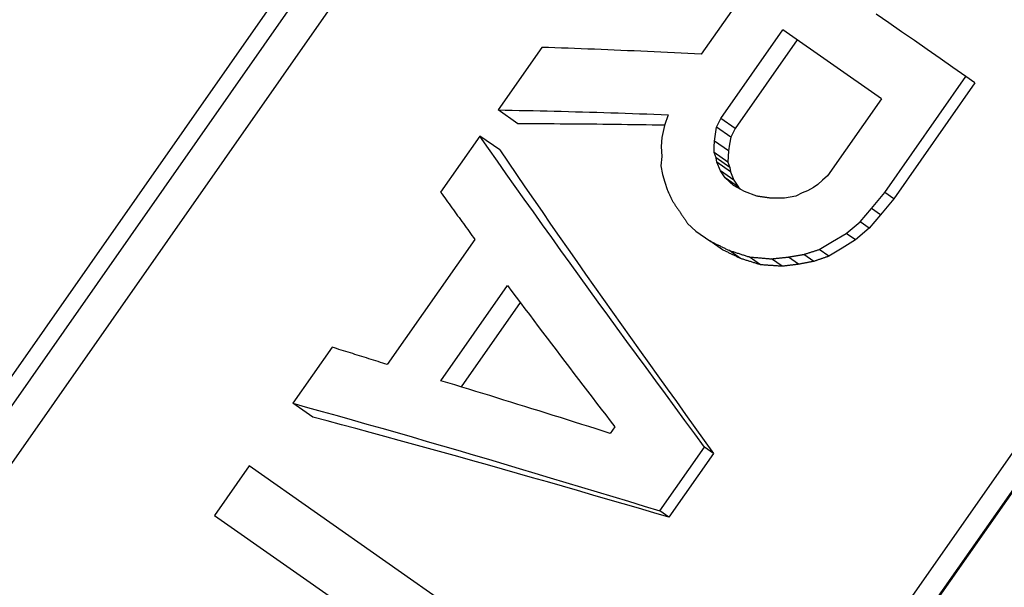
# Model space of a CAD drawing. Header units: millimetres. Extents: x 77 to 356, y 54 to 383.
# Tile 5 of 24: x 130 to 139, y 189 to 194. Entities that reach past the tile are written whole.
import ezdxf

# ---------------------------------------------------------------- set-up
doc = ezdxf.new("R2010")
doc.units = ezdxf.units.MM
doc.layers.add('Detail', color=2, linetype='Continuous')

msp = doc.modelspace()

# ---------------------------------------------------------------- linework, layer by layer
at = {"layer": 'Detail'}
for p, q in [((124.9468, 184.3904), (136.9927, 201.5938)), ((125.184, 184.4559), (137.0209, 201.3607)), ((137.2662, 201.189), (125.4293, 184.2841)), ((143.3894, 196.9015), (131.5525, 179.9966)), ((143.6514, 196.9314), (131.6054, 179.728)), ((143.6584, 196.9265), (131.6124, 179.7231)), ((136.1931, 194.3624), (135.8413, 193.8601)), ((136.0208, 193.2706), (136.5904, 194.0842)), ((137.496, 193.4501), (136.5904, 194.0842)), ((134.3773, 193.9225), (133.9751, 193.3481)), ((136.7215, 193.9924), (136.1519, 193.1788)), ((137.5266, 192.5909), (138.2723, 193.6559)), ((138.3549, 193.5981), (138.2723, 193.6559)), ((138.3549, 193.5981), (137.6091, 192.5331)), ((137.496, 193.4501), (137.0018, 192.7444)), ((134.1577, 193.2203), (133.9751, 193.3481)), ((135.5391, 193.3048), (135.5041, 193.2051)), ((135.9827, 193.1906), (136.0208, 193.2706)), ((136.1519, 193.1788), (136.0208, 193.2706)), ((135.5041, 193.2051), (135.4802, 193.0969)), ((135.9727, 193.1261), (135.9827, 193.1906)), ((136.1134, 193.0991), (135.9827, 193.1906)), ((136.1519, 193.1788), (136.1134, 193.0991)), ((133.8077, 193.1089), (133.4473, 192.5943)), ((133.9902, 192.9811), (133.8077, 193.1089)), ((135.4802, 193.0969), (135.4737, 193.0124)), ((135.9626, 193.0623), (135.9727, 193.1261)), ((136.1134, 193.0991), (136.1025, 193.0352)), ((135.4737, 193.0124), (135.4782, 192.9201)), ((135.9595, 192.9571), (135.9609, 193.0095)), ((135.9609, 193.0095), (135.9626, 193.0623)), ((136.0915, 192.972), (135.9626, 193.0623)), ((136.1025, 193.0352), (136.0915, 192.972)), ((135.4782, 192.9201), (135.4718, 192.8355)), ((136.0867, 192.868), (135.9595, 192.9571)), ((135.978, 192.9084), (135.9595, 192.9571)), ((136.1039, 192.8202), (135.978, 192.9084)), ((135.9852, 192.8682), (135.978, 192.9084)), ((136.089, 192.9198), (136.0867, 192.868)), ((136.0915, 192.972), (136.089, 192.9198)), ((135.4718, 192.8355), (135.4847, 192.7549)), ((136.1103, 192.7806), (135.9852, 192.8682)), ((136.019, 192.7905), (135.9852, 192.8682)), ((136.0867, 192.868), (136.1039, 192.8202)), ((136.1039, 192.8202), (136.1103, 192.7806)), ((135.4847, 192.7549), (135.5067, 192.6861)), ((136.1419, 192.7045), (136.019, 192.7905)), ((136.0618, 192.7255), (136.019, 192.7905)), ((136.1103, 192.7806), (136.1419, 192.7045)), ((137.0018, 192.7444), (136.9564, 192.7046)), ((135.5067, 192.6861), (135.528, 192.6172)), ((136.1825, 192.6409), (136.0618, 192.7255)), ((136.1364, 192.655), (136.0618, 192.7255)), ((136.2401, 192.6006), (136.1364, 192.655)), ((136.1419, 192.7045), (136.1825, 192.6409)), ((136.1825, 192.6409), (136.206, 192.6185)), ((136.8738, 192.6382), (136.816, 192.6071)), ((136.9112, 192.6654), (136.8738, 192.6382)), ((136.9564, 192.7046), (136.9112, 192.6654)), ((136.3524, 192.557), (136.2401, 192.6006)), ((136.7095, 192.5568), (136.6076, 192.5391)), ((136.7673, 192.5879), (136.7095, 192.5568)), ((136.816, 192.6071), (136.7673, 192.5879)), ((137.4053, 192.4443), (137.5266, 192.5909)), ((137.6091, 192.5331), (137.5266, 192.5909)), ((137.6091, 192.5331), (137.4884, 192.3861)), ((137.3011, 192.3208), (137.4053, 192.4443)), ((137.4884, 192.3861), (137.3845, 192.2624)), ((137.4884, 192.3861), (137.4053, 192.4443)), ((135.7161, 192.3073), (135.7909, 192.2373)), ((137.1727, 192.2149), (137.3011, 192.3208)), ((137.3845, 192.2624), (137.3011, 192.3208)), ((135.7909, 192.2373), (135.9216, 192.1458)), ((137.0485, 192.1412), (137.1727, 192.2149)), ((137.2575, 192.1555), (137.1727, 192.2149)), ((137.3845, 192.2624), (137.2575, 192.1555)), ((133.7624, 192.1604), (132.958, 191.0116)), ((136.0359, 192.0658), (135.9216, 192.1458)), ((136.9243, 192.0675), (137.0485, 192.1412)), ((137.2575, 192.1555), (137.1351, 192.0806)), ((136.2027, 191.9848), (136.0941, 192.0608)), ((136.8759, 191.959), (136.7849, 192.0227)), ((137.0127, 192.0056), (136.9243, 192.0675)), ((137.1351, 192.0806), (137.0127, 192.0056)), ((136.3861, 191.9273), (136.2832, 191.9993)), ((136.584, 191.9136), (136.4864, 191.9819)), ((136.7356, 191.9323), (136.6415, 191.9982)), ((133.4501, 190.8635), (134.0616, 191.7368)), ((134.1796, 191.5801), (133.6378, 190.8063)), ((132.4507, 191.171), (132.0904, 190.6564)), ((132.2729, 190.5286), (132.0904, 190.6564)), ((135.0483, 190.4398), (135.0064, 190.38)), ((135.4619, 189.6688), (135.8723, 190.255)), ((135.9554, 190.1968), (135.5449, 189.6106)), ((135.9554, 190.1968), (135.8723, 190.255)), ((131.6882, 190.082), (131.37, 189.6276)), ((134.4145, 188.173), (131.6882, 190.082)), ((135.5449, 189.6106), (135.4619, 189.6688)), ((131.37, 189.6276), (133.2411, 188.3176))]:
    msp.add_line(p, q, dxfattribs=at)
at = {"layer": 'Detail', "flags": 128}
for points in [[(138.2723, 193.6559), (138.1535, 193.7384), (138.035, 193.8206), (137.9167, 193.9026), (137.7988, 193.9844), (137.6812, 194.066), (137.5639, 194.1474), (137.447, 194.2285)], [(135.8413, 193.8601), (135.7795, 193.8633), (135.7177, 193.8664), (135.656, 193.8695), (135.5944, 193.8725), (135.5328, 193.8755), (135.4713, 193.8785), (135.4099, 193.8814), (135.3485, 193.8842), (135.2873, 193.887), (135.2261, 193.8898), (135.1649, 193.8925), (135.1039, 193.8951), (135.0429, 193.8977), (134.982, 193.9002), (134.9212, 193.9027), (134.8604, 193.9051), (134.7998, 193.9075), (134.7392, 193.9098), (134.6787, 193.9121), (134.6182, 193.9143), (134.5579, 193.9164), (134.4976, 193.9185), (134.4374, 193.9205), (134.3773, 193.9225)], [(133.9751, 193.3481), (134.0393, 193.347), (134.1036, 193.3458), (134.1679, 193.3446), (134.2323, 193.3433), (134.2969, 193.3419), (134.3615, 193.3405), (134.4262, 193.339), (134.491, 193.3375), (134.5559, 193.3359), (134.6209, 193.3342), (134.6859, 193.3325), (134.7511, 193.3307), (134.8163, 193.3288), (134.8816, 193.3269), (134.947, 193.325), (135.0125, 193.3229), (135.078, 193.3209), (135.1436, 193.3187), (135.2094, 193.3165), (135.2751, 193.3143), (135.341, 193.312), (135.407, 193.3097), (135.473, 193.3073), (135.5391, 193.3048)], [(135.505, 193.2078), (135.4481, 193.2088), (135.3913, 193.2098), (135.3346, 193.2107), (135.2779, 193.2116), (135.2213, 193.2125), (135.1648, 193.2133), (135.1083, 193.2141), (135.0518, 193.2148), (134.9954, 193.2155), (134.9391, 193.2161), (134.8829, 193.2167), (134.8267, 193.2173), (134.7706, 193.2178), (134.7145, 193.2182), (134.6585, 193.2186), (134.6026, 193.219), (134.5468, 193.2193), (134.491, 193.2196), (134.4352, 193.2198), (134.3796, 193.22), (134.324, 193.2202), (134.2685, 193.2203), (134.213, 193.2203), (134.1577, 193.2203)], [(135.8723, 190.255), (135.782, 190.3769), (135.692, 190.4986), (135.6022, 190.6202), (135.5127, 190.7415), (135.4236, 190.8626), (135.3348, 190.9834), (135.2463, 191.1041), (135.1582, 191.2244), (135.0704, 191.3445), (134.9831, 191.4644), (134.8961, 191.584), (134.8096, 191.7032), (134.7234, 191.8222), (134.6377, 191.9409), (134.5525, 192.0593), (134.4677, 192.1773), (134.3834, 192.295), (134.2996, 192.4124), (134.2163, 192.5294), (134.1335, 192.6461), (134.0512, 192.7623), (133.9695, 192.8783), (133.8883, 192.9938), (133.8077, 193.1089)], [(133.9902, 192.9811), (134.0669, 192.8687), (134.1441, 192.756), (134.2218, 192.6429), (134.3001, 192.5294), (134.3789, 192.4156), (134.4581, 192.3014), (134.5379, 192.1869), (134.6181, 192.072), (134.6988, 191.9568), (134.7799, 191.8414), (134.8615, 191.7256), (134.9435, 191.6095), (135.0259, 191.4931), (135.1086, 191.3765), (135.1918, 191.2596), (135.2753, 191.1424), (135.3592, 191.025), (135.4435, 190.9073), (135.528, 190.7894), (135.6129, 190.6713), (135.6981, 190.553), (135.7836, 190.4345), (135.8693, 190.3157), (135.9554, 190.1968)], [(133.4473, 192.5943), (133.4603, 192.5763), (133.4733, 192.5584), (133.4863, 192.5404), (133.4993, 192.5224), (133.5123, 192.5044), (133.5253, 192.4864), (133.5384, 192.4683), (133.5514, 192.4503), (133.5645, 192.4322), (133.5776, 192.4142), (133.5907, 192.3961), (133.6038, 192.378), (133.617, 192.36), (133.6301, 192.3419), (133.6433, 192.3238), (133.6565, 192.3057), (133.6697, 192.2875), (133.6829, 192.2694), (133.6961, 192.2513), (133.7093, 192.2331), (133.7226, 192.2149), (133.7358, 192.1968), (133.7491, 192.1786), (133.7624, 192.1604)], [(135.528, 192.6172), (135.5301, 192.6128), (135.5321, 192.6084), (135.5342, 192.604), (135.5362, 192.5996), (135.5383, 192.5953), (135.5403, 192.5909), (135.5424, 192.5865), (135.5444, 192.5821), (135.5464, 192.5777), (135.5485, 192.5733), (135.5505, 192.5689), (135.5526, 192.5646), (135.5546, 192.5602), (135.5567, 192.5558), (135.5587, 192.5514), (135.5608, 192.547), (135.5628, 192.5426), (135.5649, 192.5382), (135.5669, 192.5338), (135.569, 192.5294), (135.571, 192.5251), (135.5731, 192.5207), (135.5751, 192.5163), (135.5772, 192.5119)], [(136.4817, 192.5381), (136.4763, 192.5389), (136.4709, 192.5397), (136.4655, 192.5405), (136.4601, 192.5413), (136.4547, 192.5421), (136.4494, 192.5429), (136.444, 192.5437), (136.4386, 192.5444), (136.4332, 192.5452), (136.4278, 192.546), (136.4224, 192.5468), (136.417, 192.5476), (136.4116, 192.5484), (136.4063, 192.5492), (136.4009, 192.55), (136.3955, 192.5508), (136.3901, 192.5515), (136.3847, 192.5523), (136.3793, 192.5531), (136.374, 192.5539), (136.3686, 192.5547), (136.3632, 192.5555), (136.3578, 192.5563), (136.3524, 192.557)], [(135.5772, 192.5119), (135.5801, 192.5076), (135.583, 192.5034), (135.5859, 192.4991), (135.5888, 192.4949), (135.5917, 192.4906), (135.5946, 192.4864), (135.5975, 192.4821), (135.6004, 192.4779), (135.6033, 192.4736), (135.6062, 192.4694), (135.6091, 192.4651), (135.612, 192.4608), (135.6149, 192.4566), (135.6178, 192.4523), (135.6207, 192.4481), (135.6236, 192.4438), (135.6265, 192.4396), (135.6294, 192.4353), (135.6323, 192.4311), (135.6353, 192.4268), (135.6382, 192.4225), (135.6411, 192.4183), (135.644, 192.414), (135.6469, 192.4098)], [(136.6076, 192.5391), (136.6023, 192.539), (136.5971, 192.539), (136.5918, 192.539), (136.5866, 192.5389), (136.5813, 192.5389), (136.5761, 192.5388), (136.5708, 192.5388), (136.5656, 192.5388), (136.5604, 192.5387), (136.5551, 192.5387), (136.5499, 192.5386), (136.5446, 192.5386), (136.5394, 192.5386), (136.5341, 192.5385), (136.5289, 192.5385), (136.5236, 192.5384), (136.5184, 192.5384), (136.5131, 192.5384), (136.5079, 192.5383), (136.5027, 192.5383), (136.4974, 192.5382), (136.4922, 192.5382), (136.4869, 192.5382), (136.4817, 192.5381)], [(135.6469, 192.4098), (135.6498, 192.4055), (135.6526, 192.4012), (135.6555, 192.397), (135.6584, 192.3927), (135.6613, 192.3884), (135.6642, 192.3842), (135.667, 192.3799), (135.6699, 192.3756), (135.6728, 192.3714), (135.6757, 192.3671), (135.6786, 192.3628), (135.6814, 192.3586), (135.6843, 192.3543), (135.6872, 192.35), (135.6901, 192.3457), (135.693, 192.3415), (135.6959, 192.3372), (135.6987, 192.3329), (135.7016, 192.3287), (135.7045, 192.3244), (135.7074, 192.3201), (135.7103, 192.3158), (135.7132, 192.3116), (135.7161, 192.3073)], [(135.9216, 192.1458), (135.9288, 192.1423), (135.936, 192.1387), (135.9432, 192.1352), (135.9503, 192.1317), (135.9575, 192.1281), (135.9647, 192.1246), (135.9719, 192.1211), (135.9791, 192.1175), (135.9862, 192.114), (135.9934, 192.1105), (136.0006, 192.1069), (136.0078, 192.1034), (136.015, 192.0998), (136.0222, 192.0963), (136.0294, 192.0928), (136.0365, 192.0892), (136.0437, 192.0857), (136.0509, 192.0821), (136.0581, 192.0786), (136.0653, 192.075), (136.0725, 192.0715), (136.0797, 192.0679), (136.0869, 192.0644), (136.0941, 192.0608)], [(136.2027, 191.9848), (136.1957, 191.9882), (136.1887, 191.9916), (136.1818, 191.995), (136.1748, 191.9983), (136.1679, 192.0017), (136.1609, 192.0051), (136.154, 192.0085), (136.147, 192.0119), (136.1401, 192.0152), (136.1331, 192.0186), (136.1261, 192.022), (136.1192, 192.0254), (136.1123, 192.0287), (136.1053, 192.0321), (136.0984, 192.0355), (136.0914, 192.0389), (136.0845, 192.0422), (136.0775, 192.0456), (136.0706, 192.049), (136.0636, 192.0523), (136.0567, 192.0557), (136.0498, 192.0591), (136.0428, 192.0624), (136.0359, 192.0658)], [(136.0941, 192.0608), (136.102, 192.0583), (136.1098, 192.0557), (136.1177, 192.0532), (136.1256, 192.0506), (136.1334, 192.0481), (136.1413, 192.0455), (136.1492, 192.0429), (136.1571, 192.0404), (136.1649, 192.0378), (136.1728, 192.0352), (136.1807, 192.0327), (136.1886, 192.0301), (136.1964, 192.0276), (136.2043, 192.025), (136.2122, 192.0224), (136.2201, 192.0199), (136.228, 192.0173), (136.2359, 192.0147), (136.2437, 192.0122), (136.2516, 192.0096), (136.2595, 192.007), (136.2674, 192.0044), (136.2753, 192.0019), (136.2832, 191.9993)], [(136.6415, 191.9982), (136.6475, 191.9992), (136.6534, 192.0002), (136.6594, 192.0013), (136.6654, 192.0023), (136.6714, 192.0033), (136.6773, 192.0043), (136.6833, 192.0054), (136.6893, 192.0064), (136.6953, 192.0074), (136.7012, 192.0084), (136.7072, 192.0094), (136.7132, 192.0105), (136.7192, 192.0115), (136.7251, 192.0125), (136.7311, 192.0135), (136.7371, 192.0145), (136.7431, 192.0156), (136.749, 192.0166), (136.755, 192.0176), (136.761, 192.0186), (136.767, 192.0196), (136.773, 192.0206), (136.7789, 192.0217), (136.7849, 192.0227)], [(136.7849, 192.0227), (136.7907, 192.0245), (136.7965, 192.0264), (136.8023, 192.0283), (136.8081, 192.0302), (136.8139, 192.032), (136.8197, 192.0339), (136.8256, 192.0358), (136.8314, 192.0376), (136.8372, 192.0395), (136.843, 192.0414), (136.8488, 192.0432), (136.8546, 192.0451), (136.8604, 192.047), (136.8662, 192.0488), (136.872, 192.0507), (136.8778, 192.0526), (136.8836, 192.0544), (136.8894, 192.0563), (136.8953, 192.0582), (136.9011, 192.06), (136.9069, 192.0619), (136.9127, 192.0638), (136.9185, 192.0656), (136.9243, 192.0675)], [(137.0127, 192.0056), (137.007, 192.0037), (137.0013, 192.0018), (136.9956, 191.9998), (136.9899, 191.9979), (136.9842, 191.9959), (136.9785, 191.994), (136.9728, 191.992), (136.9671, 191.9901), (136.9614, 191.9881), (136.9557, 191.9862), (136.95, 191.9843), (136.9443, 191.9823), (136.9386, 191.9804), (136.9329, 191.9784), (136.9272, 191.9765), (136.9215, 191.9745), (136.9158, 191.9726), (136.9101, 191.9706), (136.9044, 191.9687), (136.8987, 191.9667), (136.893, 191.9648), (136.8873, 191.9629), (136.8816, 191.9609), (136.8759, 191.959)], [(136.3861, 191.9273), (136.3784, 191.9297), (136.3708, 191.9321), (136.3631, 191.9345), (136.3555, 191.9369), (136.3478, 191.9393), (136.3402, 191.9417), (136.3325, 191.9441), (136.3249, 191.9465), (136.3172, 191.9489), (136.3096, 191.9513), (136.3019, 191.9537), (136.2943, 191.9561), (136.2867, 191.9585), (136.279, 191.9609), (136.2714, 191.9633), (136.2637, 191.9657), (136.2561, 191.9681), (136.2485, 191.9705), (136.2408, 191.9729), (136.2332, 191.9753), (136.2256, 191.9776), (136.2179, 191.98), (136.2103, 191.9824), (136.2027, 191.9848)], [(136.2832, 191.9993), (136.2916, 191.9986), (136.3001, 191.9979), (136.3086, 191.9972), (136.317, 191.9964), (136.3255, 191.9957), (136.3339, 191.995), (136.3424, 191.9943), (136.3509, 191.9935), (136.3593, 191.9928), (136.3678, 191.9921), (136.3763, 191.9914), (136.3847, 191.9907), (136.3932, 191.9899), (136.4017, 191.9892), (136.4101, 191.9885), (136.4186, 191.9878), (136.4271, 191.987), (136.4355, 191.9863), (136.444, 191.9856), (136.4525, 191.9848), (136.4609, 191.9841), (136.4694, 191.9834), (136.4779, 191.9827), (136.4864, 191.9819)], [(136.584, 191.9136), (136.5757, 191.9142), (136.5675, 191.9147), (136.5592, 191.9153), (136.551, 191.9159), (136.5427, 191.9165), (136.5345, 191.917), (136.5262, 191.9176), (136.518, 191.9182), (136.5097, 191.9187), (136.5015, 191.9193), (136.4932, 191.9199), (136.485, 191.9205), (136.4767, 191.921), (136.4685, 191.9216), (136.4602, 191.9222), (136.452, 191.9227), (136.4437, 191.9233), (136.4355, 191.9239), (136.4273, 191.9244), (136.419, 191.925), (136.4108, 191.9256), (136.4025, 191.9261), (136.3943, 191.9267), (136.3861, 191.9273)], [(136.4864, 191.9819), (136.4928, 191.9826), (136.4993, 191.9833), (136.5058, 191.984), (136.5122, 191.9846), (136.5187, 191.9853), (136.5251, 191.986), (136.5316, 191.9867), (136.5381, 191.9874), (136.5445, 191.988), (136.551, 191.9887), (136.5574, 191.9894), (136.5639, 191.9901), (136.5704, 191.9908), (136.5768, 191.9914), (136.5833, 191.9921), (136.5898, 191.9928), (136.5962, 191.9935), (136.6027, 191.9941), (136.6092, 191.9948), (136.6156, 191.9955), (136.6221, 191.9962), (136.6286, 191.9969), (136.635, 191.9975), (136.6415, 191.9982)], [(136.7356, 191.9323), (136.7293, 191.9315), (136.7229, 191.9308), (136.7166, 191.93), (136.7103, 191.9292), (136.704, 191.9284), (136.6977, 191.9276), (136.6913, 191.9269), (136.685, 191.9261), (136.6787, 191.9253), (136.6724, 191.9245), (136.6661, 191.9237), (136.6598, 191.923), (136.6534, 191.9222), (136.6471, 191.9214), (136.6408, 191.9206), (136.6345, 191.9198), (136.6282, 191.9191), (136.6219, 191.9183), (136.6155, 191.9175), (136.6092, 191.9167), (136.6029, 191.9159), (136.5966, 191.9151), (136.5903, 191.9144), (136.584, 191.9136)], [(136.8759, 191.959), (136.8701, 191.9579), (136.8642, 191.9567), (136.8584, 191.9556), (136.8525, 191.9545), (136.8467, 191.9534), (136.8408, 191.9523), (136.835, 191.9512), (136.8291, 191.9501), (136.8233, 191.949), (136.8174, 191.9479), (136.8116, 191.9468), (136.8057, 191.9457), (136.7999, 191.9445), (136.794, 191.9434), (136.7882, 191.9423), (136.7823, 191.9412), (136.7765, 191.9401), (136.7707, 191.939), (136.7648, 191.9379), (136.759, 191.9368), (136.7531, 191.9357), (136.7473, 191.9345), (136.7414, 191.9334), (136.7356, 191.9323)], [(134.0616, 191.7368), (134.1017, 191.6835), (134.1418, 191.6302), (134.1821, 191.5767), (134.2224, 191.5232), (134.2629, 191.4696), (134.3034, 191.416), (134.344, 191.3623), (134.3848, 191.3085), (134.4256, 191.2547), (134.4665, 191.2008), (134.5075, 191.1468), (134.5486, 191.0927), (134.5898, 191.0386), (134.6311, 190.9845), (134.6724, 190.9303), (134.7139, 190.876), (134.7554, 190.8217), (134.797, 190.7673), (134.8387, 190.7128), (134.8804, 190.6583), (134.9223, 190.6038), (134.9642, 190.5491), (135.0062, 190.4945), (135.0483, 190.4398)], [(132.958, 191.0116), (132.9367, 191.0183), (132.9154, 191.0251), (132.8941, 191.0318), (132.8729, 191.0385), (132.8516, 191.0453), (132.8304, 191.052), (132.8092, 191.0587), (132.788, 191.0653), (132.7668, 191.072), (132.7456, 191.0787), (132.7245, 191.0854), (132.7033, 191.092), (132.6822, 191.0986), (132.6611, 191.1053), (132.64, 191.1119), (132.6189, 191.1185), (132.5978, 191.1251), (132.5768, 191.1317), (132.5557, 191.1383), (132.5347, 191.1448), (132.5137, 191.1514), (132.4927, 191.1579), (132.4717, 191.1645), (132.4507, 191.171)], [(135.0064, 190.38), (134.9406, 190.4008), (134.8749, 190.4216), (134.8092, 190.4423), (134.7436, 190.4629), (134.6781, 190.4835), (134.6127, 190.5041), (134.5474, 190.5246), (134.4821, 190.545), (134.4169, 190.5654), (134.3518, 190.5857), (134.2868, 190.606), (134.2219, 190.6262), (134.1571, 190.6463), (134.0923, 190.6664), (134.0277, 190.6864), (133.9631, 190.7063), (133.8986, 190.7262), (133.8343, 190.746), (133.77, 190.7658), (133.7058, 190.7854), (133.6417, 190.8051), (133.5778, 190.8246), (133.5139, 190.8441), (133.4501, 190.8635)], [(132.0904, 190.6564), (132.2255, 190.619), (132.3611, 190.5813), (132.4973, 190.5431), (132.634, 190.5046), (132.7713, 190.4657), (132.909, 190.4265), (133.0473, 190.3869), (133.1861, 190.3469), (133.3253, 190.3066), (133.465, 190.266), (133.6051, 190.2251), (133.7457, 190.1839), (133.8867, 190.1424), (134.0281, 190.1006), (134.1699, 190.0585), (134.3121, 190.0161), (134.4547, 189.9735), (134.5976, 189.9307), (134.7409, 189.8876), (134.8845, 189.8442), (135.0284, 189.8007), (135.1726, 189.7569), (135.3171, 189.713), (135.4619, 189.6688)], [(135.5449, 189.6106), (135.4045, 189.6518), (135.2642, 189.6928), (135.1243, 189.7335), (134.9847, 189.7741), (134.8453, 189.8144), (134.7063, 189.8546), (134.5676, 189.8945), (134.4293, 189.9341), (134.2913, 189.9735), (134.1537, 190.0127), (134.0164, 190.0515), (133.8796, 190.0901), (133.7432, 190.1285), (133.6072, 190.1665), (133.4716, 190.2042), (133.3365, 190.2416), (133.2018, 190.2787), (133.0676, 190.3154), (132.9339, 190.3519), (132.8006, 190.3879), (132.6679, 190.4237), (132.5357, 190.459), (132.404, 190.494), (132.2729, 190.5286)]]:
    msp.add_lwpolyline(points, dxfattribs=at)

doc.saveas('drawing.dxf')
